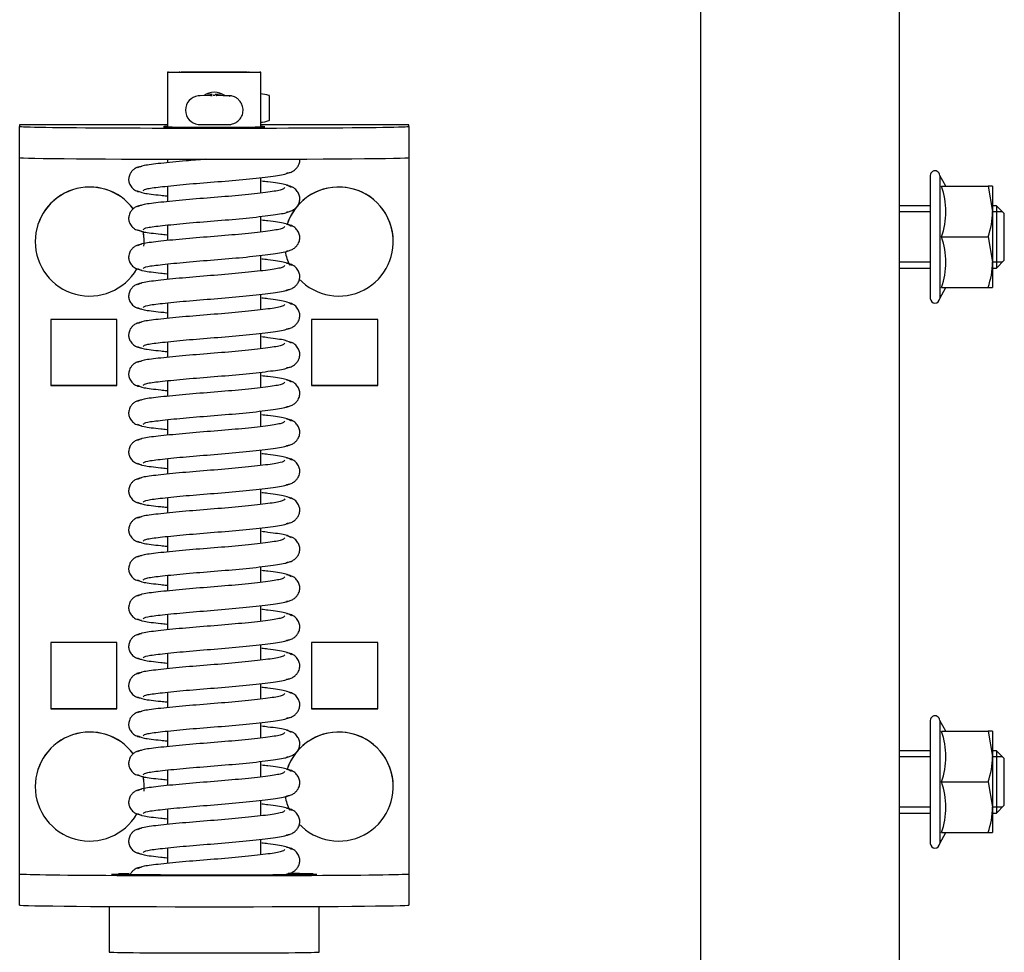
# Model space of a CAD drawing. Header units: centimetres. Extents: x 0 to 55409, y -2708 to 14680.
# Tile 115 of 125: x 50019 to 50032, y 4896 to 4908. Entities that reach past the tile are written whole.
import ezdxf

# ---------------------------------------------------------------- set-up
doc = ezdxf.new("R2010")
doc.units = ezdxf.units.CM
doc.header["$LTSCALE"] = 0.01
doc.layers.add('A-konstrukcja', color=7, linetype='Continuous')

# ---------------------------------------------------------------- blocks, each defined once
blk = doc.blocks.new('A$7E8814B27261F1')
at = {"color": 7, "linetype": 'Continuous'}
for p, q in [((3822.39, 413), (3826.39, 413)), ((3826.39, 413), (3826.6, 413)), ((3826.6, 413), (3827.61, 413)), ((3827.61, 413), (3917.61, 413)), ((3917.61, 413), (3918.39, 413)), ((3918.39, 413), (3922.39, 413)), ((3922.6, 413), (3922.39, 413)), ((3922.6, 394), (3922.6, 413)), ((3837.61, 411), (3837.6, 411)), ((3907.61, 411), (3907.6, 411)), ((3847.61, 409), (3847.61, 400.5)), ((3856.11, 409), (3847.61, 409)), ((3847.64, 409), (3847.64, 400.5)), ((3856.11, 400.5), (3856.11, 409)), ((3889.11, 409), (3889.11, 400.5)), ((3897.61, 409), (3889.11, 409)), ((3889.14, 409), (3889.14, 400.5)), ((3897.61, 400.5), (3897.61, 409)), ((3822.21, 401.5), (3816.35, 401.5)), ((3847.61, 400.5), (3856.11, 400.5)), ((3889.11, 400.5), (3897.61, 400.5)), ((3837.6, 397), (3837.61, 397)), ((3907.6, 397), (3907.61, 397)), ((3829.73, 394), (3827.73, 394)), ((3834.73, 394), (3832.73, 394)), ((3839.73, 394), (3837.73, 394)), ((3844.73, 394), (3842.73, 394)), ((3849.73, 394), (3847.73, 394)), ((3854.73, 394), (3852.73, 394)), ((3859.73, 394), (3857.73, 394)), ((3864.73, 394), (3862.73, 394)), ((3869.73, 394), (3867.73, 394)), ((3874.73, 394), (3872.73, 394)), ((3879.73, 394), (3877.73, 394)), ((3884.73, 394), (3882.73, 394)), ((3889.73, 394), (3887.73, 394)), ((3894.73, 394), (3892.73, 394)), ((3899.72, 394), (3897.73, 394)), ((3904.72, 394), (3902.73, 394)), ((3909.72, 394), (3907.73, 394)), ((3914.72, 394), (3912.73, 394)), ((3918.18, 394), (3917.73, 394)), ((3929.35, 394), (3922.32, 394)), ((3926.33, 389.8), (3926.32, 390.02)), ((3926.35, 388.49), (3926.33, 389.8)), ((3926.51, 388.49), (3926.52, 389.02)), ((3926.33, 386.2), (3926.35, 387.51)), ((3926.52, 386.97), (3926.51, 387.51)), ((3828.84, 382), (3830.84, 382)), ((3833.84, 382), (3835.84, 382)), ((3838.84, 382), (3840.84, 382)), ((3843.84, 382), (3845.84, 382)), ((3848.84, 382), (3850.84, 382)), ((3853.84, 382), (3855.84, 382)), ((3858.84, 382), (3860.84, 382)), ((3863.84, 382), (3865.84, 382)), ((3868.84, 382), (3870.84, 382)), ((3873.84, 382), (3875.84, 382)), ((3878.84, 382), (3880.84, 382)), ((3883.84, 382), (3885.84, 382)), ((3888.84, 382), (3890.84, 382)), ((3893.84, 382), (3895.84, 382)), ((3898.84, 382), (3900.84, 382)), ((3903.84, 382), (3905.84, 382)), ((3908.84, 382), (3910.84, 382)), ((3913.84, 382), (3915.84, 382)), ((3922.32, 382), (3929.35, 382)), ((3922.6, 363), (3922.6, 382)), ((3923.19, 380.91), (3926.34, 380.91)), ((3816.35, 374.5), (3822.21, 374.5)), ((3856.11, 375.5), (3847.61, 375.5)), ((3847.61, 375.5), (3847.61, 367)), ((3847.64, 375.5), (3847.64, 367)), ((3856.11, 367), (3856.11, 375.5)), ((3889.11, 375.5), (3889.11, 367)), ((3897.61, 375.5), (3889.11, 375.5)), ((3889.14, 375.5), (3889.14, 367)), ((3897.61, 367), (3897.61, 375.5)), ((3847.61, 367), (3856.11, 367)), ((3889.11, 367), (3897.61, 367)), ((3837.6, 365), (3837.61, 365)), ((3907.6, 365), (3907.61, 365)), ((3826.39, 363), (3822.39, 363)), ((3826.6, 363), (3826.39, 363)), ((3827.61, 363), (3826.6, 363)), ((3917.61, 363), (3827.61, 363)), ((3918.39, 363), (3917.61, 363)), ((3922.39, 363), (3918.39, 363)), ((3922.39, 363), (3922.6, 363)), ((711.34, 325.5), (4186.6, 325.5)), ((4186.6, 300), (711.34, 300)), ((3834.2, 300), (3834.2, 296)), ((3834.97, 296), (3834.97, 300)), ((3841.44, 296), (3841.44, 300)), ((3842.2, 296), (3842.2, 300)), ((3904.2, 300), (3904.2, 296)), ((3904.97, 296), (3904.97, 300)), ((3911.44, 296), (3911.44, 300)), ((3912.2, 296), (3912.2, 300)), ((3846.1, 296), (3830.3, 296)), ((3846.1, 294.8), (3830.3, 294.8)), ((3830.3, 294.8), (3831.7, 293.99)), ((3844.7, 293.99), (3846.1, 294.8)), ((3916.1, 296), (3900.3, 296)), ((3916.1, 294.8), (3900.3, 294.8)), ((3900.3, 294.8), (3901.7, 293.99)), ((3914.7, 293.99), (3916.1, 294.8)), ((3831.7, 294.57), (3831.7, 288.58)), ((3838.2, 294.57), (3838.2, 288.58)), ((3844.7, 294.57), (3844.7, 288.58)), ((3901.7, 294.57), (3901.7, 288.58)), ((3908.2, 294.57), (3908.2, 288.58)), ((3914.7, 294.57), (3914.7, 288.58)), ((3831.7, 288.58), (3831.7, 288)), ((3838.2, 288.58), (3834.95, 288)), ((3844.7, 288.58), (3841.45, 288)), ((3844.7, 288), (3844.7, 288.58)), ((3901.7, 288.58), (3901.7, 288)), ((3908.2, 288.58), (3904.95, 288)), ((3914.7, 288.58), (3911.45, 288)), ((3914.7, 288), (3914.7, 288.58)), ((3834.95, 288), (3831.7, 288)), ((3834.2, 288), (3834.2, 287.5)), ((3842.2, 287.5), (3834.2, 287.5)), ((3834.2, 287.5), (3835.2, 286.5)), ((3841.45, 288), (3834.95, 288)), ((3834.97, 286.74), (3834.97, 288)), ((3841.2, 286.5), (3842.2, 287.5)), ((3841.44, 286.74), (3841.44, 288)), ((3844.7, 288), (3841.45, 288)), ((3842.2, 287.5), (3842.2, 288)), ((3904.95, 288), (3901.7, 288)), ((3904.2, 288), (3904.2, 287.5)), ((3912.2, 287.5), (3904.2, 287.5)), ((3904.2, 287.5), (3905.2, 286.5)), ((3911.45, 288), (3904.95, 288)), ((3904.97, 286.74), (3904.97, 288)), ((3911.2, 286.5), (3912.2, 287.5)), ((3911.44, 286.74), (3911.44, 288)), ((3914.7, 288), (3911.45, 288)), ((3912.2, 287.5), (3912.2, 288)), ((3835.2, 286.5), (3841.2, 286.5)), ((3905.2, 286.5), (3911.2, 286.5))]:
    blk.add_line(p, q, dxfattribs=at)
for centre, radius, start, end in [((3924.48, 389.85), 1.85, 6.1543, 173.742), ((3924.54, 388), 2.25, 0, 36.7992), ((3928.89, 388.44), 2.54, 178.7797, 184.2455), ((3926.32, 388.22), 0.178, 269.9445, 309.3444), ((3924.54, 388), 2.25, 323.4294, 0), ((3920.15, 386.24), 6.18, 357.0636, 359.6512), ((3830.3, 295.4), 0.6, 90, 270), ((3846.1, 295.4), 0.6, 270, 90), ((3900.3, 295.4), 0.6, 90, 270), ((3916.1, 295.4), 0.6, 270, 90), ((3834.95, 303.46), 9.46, 249.9158, 290.0842), ((3841.45, 303.46), 9.46, 249.9158, 290.0842), ((3904.95, 303.46), 9.46, 249.9158, 290.0842), ((3911.45, 303.46), 9.46, 249.9158, 290.0842), ((3835.07, 298.03), 10.03, 250.3966, 269.3472), ((3841.57, 298.03), 10.03, 250.3966, 269.3472), ((3905.07, 298.03), 10.03, 250.3966, 269.3472), ((3911.57, 298.03), 10.03, 250.3966, 269.3472)]:
    blk.add_arc(centre, radius, start, end, dxfattribs=at)
for centre, major_axis, ratio, start_param, end_param in [((3822.39, 388), (0, -25), 0.008727, 3.141593, 6.283185), ((3826.39, 388), (0, 25), 0.008727, 0, 3.141593), ((3918.39, 388), (0, -25), 0.008727, 3.141593, 6.283185), ((3922.39, 388), (0, 25), 0.008727, 0, 3.141593), ((3837.6, 404), (0, 7), 0.999962, 0, 2.616512), ((3837.6, 404), (0, 7), 0.999962, 3.784375, 6.283185), ((3837.61, 404), (0, 7), 0.999962, 3.783609, 6.283185), ((3907.6, 404), (0, 7), 0.999962, 0, 2.615735), ((3907.6, 404), (0, 7), 0.999962, 3.784139, 6.283185), ((3907.61, 404), (0, 7), 0.999962, 3.78336, 6.283185), ((3816.35, 388), (0, -13.5), 0.008727, 3.141593, 6.283185), ((3826.35, 388), (0, -13.5), 0.008727, 2.51509, 2.713637), ((3837.6, 404), (0, 7), 0.999962, 3.060108, 3.336335), ((3837.61, 404), (0, 7), 0.999962, 3.141593, 3.335206), ((3907.6, 404), (0, 7), 0.999962, 3.056877, 3.333171), ((3907.61, 404), (0, 7), 0.999962, 3.141593, 3.332123), ((3922.35, 388), (0, 6.5), 0.008727, 0, 3.536384), ((3922.35, 388), (0, 6.5), 0.008727, 5.888394, 6.283185), ((3926.5, 390.21), (0, -1.96), 0.008727, 0, 0.523599), ((3926.33, 388.49), (-0.18, 0.003), 0.865992, 3.141593, 3.294186), ((3926.33, 387.51), (-0.18, -0.003), 0.865992, 2.988999, 3.141589), ((3924.75, 382.51), (0.02, -3.2), 0.577306, 4.843168, 5.20299), ((3924.75, 382.51), (0.02, -3.2), 0.577306, 1.07147, 1.431292), ((3924.77, 381.75), (-1.85, -0.03), 0.865992, 0.477512, 0.535263), ((3924.77, 381.75), (1.85, 0.03), 0.865992, 5.713018, 5.770769), ((3826.35, 388), (0, -13.5), 0.008727, 0.346715, 0.791701), ((3837.6, 372), (0, 7), 0.999962, 0.750116, 5.965699), ((3837.6, 372), (0, 7), 0.999962, 0.184005, 0.444261), ((3837.61, 372), (0, 7), 0.999962, 3.141593, 5.966622), ((3907.6, 372), (0, 7), 0.999962, 0.750116, 5.965699), ((3907.6, 372), (0, 7), 0.999962, 0.184005, 0.444261), ((3907.61, 372), (0, 7), 0.999962, 3.141593, 5.966622)]:
    blk.add_ellipse(centre, major_axis=major_axis, ratio=ratio, start_param=start_param, end_param=end_param, dxfattribs=at)
for major_axis in [(0, 6), (0, 4.5)]:
    blk.add_ellipse((3929.35, 388), major_axis=major_axis, ratio=0.008727, dxfattribs=at)
for points, knots in [([(3826.24, 383.34), (3826.23, 385.1), (3826.23, 388.18), (3826.24, 393.34), (3826.26, 397.62), (3826.29, 400.08), (3826.32, 401), (3826.33, 401.19), (3826.33, 401.19)], [0, 0, 0, 0, 0.1687505, 0.3408406, 0.5128737, 0.6842855, 0.7688117, 0.8186463, 0.8186463, 0.8186463, 0.8186463]), ([(3827.24, 397.34), (3827.22, 397.52), (3827.18, 397.82), (3826.96, 398.25), (3826.69, 398.57), (3826.45, 398.74), (3826.32, 398.81), (3826.28, 398.83)], [0, 0, 0, 0, 0.0833472, 0.163832, 0.2395359, 0.3096544, 0.3315427, 0.3315427, 0.3315427, 0.3315427]), ([(3832.24, 397.34), (3832.22, 397.52), (3832.18, 397.82), (3831.96, 398.25), (3831.69, 398.57), (3831.31, 398.85), (3830.85, 399), (3830.4, 399.01), (3829.9, 398.87), (3829.43, 398.52), (3829.06, 397.98), (3828.99, 397.57), (3828.96, 397.34)], [0, 0, 0, 0, 0.083347, 0.163832, 0.239536, 0.309654, 0.433413, 0.542458, 0.654363, 0.770804, 0.888002, 1, 1, 1, 1]), ([(3837.24, 397.34), (3837.22, 397.52), (3837.18, 397.82), (3836.96, 398.25), (3836.69, 398.57), (3836.31, 398.85), (3835.84, 399), (3835.4, 399.01), (3834.9, 398.87), (3834.43, 398.52), (3834.06, 397.98), (3833.99, 397.57), (3833.96, 397.34)], [0, 0, 0, 0, 0.083347, 0.163832, 0.239536, 0.309654, 0.433413, 0.542458, 0.654363, 0.770804, 0.888002, 1, 1, 1, 1]), ([(3842.24, 397.34), (3842.22, 397.52), (3842.18, 397.82), (3841.96, 398.25), (3841.69, 398.57), (3841.31, 398.85), (3840.84, 399), (3840.4, 399.01), (3839.9, 398.87), (3839.43, 398.52), (3839.06, 397.98), (3838.99, 397.57), (3838.96, 397.34)], [0, 0, 0, 0, 0.083347, 0.163832, 0.239536, 0.309654, 0.433413, 0.542458, 0.654363, 0.770804, 0.888002, 1, 1, 1, 1]), ([(3847.24, 397.34), (3847.22, 397.52), (3847.18, 397.82), (3846.96, 398.25), (3846.69, 398.57), (3846.31, 398.85), (3845.84, 399), (3845.39, 399.01), (3844.9, 398.87), (3844.43, 398.52), (3844.06, 397.98), (3843.99, 397.57), (3843.96, 397.34)], [0, 0, 0, 0, 0.083347, 0.163832, 0.239536, 0.309654, 0.433413, 0.542458, 0.654363, 0.770804, 0.888002, 1, 1, 1, 1]), ([(3852.24, 397.34), (3852.22, 397.52), (3852.18, 397.82), (3851.96, 398.25), (3851.69, 398.57), (3851.3, 398.85), (3850.84, 399), (3850.39, 399.01), (3849.9, 398.87), (3849.43, 398.52), (3849.06, 397.98), (3848.99, 397.57), (3848.96, 397.34)], [0, 0, 0, 0, 0.083347, 0.163832, 0.239536, 0.309654, 0.433413, 0.542458, 0.654363, 0.770804, 0.888002, 1, 1, 1, 1]), ([(3857.24, 397.34), (3857.22, 397.52), (3857.18, 397.82), (3856.96, 398.25), (3856.69, 398.57), (3856.3, 398.85), (3855.84, 399), (3855.39, 399.01), (3854.9, 398.87), (3854.43, 398.52), (3854.06, 397.98), (3853.99, 397.57), (3853.96, 397.34)], [0, 0, 0, 0, 0.083347, 0.163832, 0.239536, 0.309654, 0.433413, 0.542458, 0.654363, 0.770804, 0.888002, 1, 1, 1, 1]), ([(3862.24, 397.34), (3862.22, 397.52), (3862.17, 397.82), (3861.96, 398.25), (3861.69, 398.57), (3861.3, 398.85), (3860.84, 399), (3860.39, 399.01), (3859.9, 398.87), (3859.43, 398.52), (3859.06, 397.98), (3858.99, 397.57), (3858.96, 397.34)], [0, 0, 0, 0, 0.083347, 0.163832, 0.239536, 0.309654, 0.433413, 0.542458, 0.654363, 0.770804, 0.888002, 1, 1, 1, 1]), ([(3867.24, 397.34), (3867.21, 397.52), (3867.17, 397.82), (3866.96, 398.25), (3866.69, 398.57), (3866.3, 398.85), (3865.84, 399), (3865.39, 399.01), (3864.9, 398.87), (3864.43, 398.52), (3864.06, 397.98), (3863.99, 397.57), (3863.96, 397.34)], [0, 0, 0, 0, 0.083347, 0.163832, 0.239536, 0.309654, 0.433413, 0.542458, 0.654363, 0.770804, 0.888002, 1, 1, 1, 1]), ([(3872.24, 397.34), (3872.21, 397.52), (3872.17, 397.82), (3871.96, 398.25), (3871.68, 398.57), (3871.3, 398.85), (3870.84, 399), (3870.39, 399.01), (3869.9, 398.87), (3869.43, 398.52), (3869.06, 397.98), (3868.99, 397.57), (3868.96, 397.34)], [0, 0, 0, 0, 0.083347, 0.163832, 0.239536, 0.309654, 0.433413, 0.542458, 0.654363, 0.770804, 0.888002, 1, 1, 1, 1]), ([(3877.24, 397.34), (3877.21, 397.52), (3877.17, 397.82), (3876.96, 398.25), (3876.68, 398.57), (3876.3, 398.85), (3875.84, 399), (3875.39, 399.01), (3874.9, 398.87), (3874.43, 398.52), (3874.06, 397.98), (3873.99, 397.57), (3873.96, 397.34)], [0, 0, 0, 0, 0.083347, 0.163832, 0.239536, 0.309654, 0.433413, 0.542458, 0.654363, 0.770804, 0.888002, 1, 1, 1, 1]), ([(3882.24, 397.34), (3882.21, 397.52), (3882.17, 397.82), (3881.96, 398.25), (3881.68, 398.57), (3881.3, 398.85), (3880.84, 399), (3880.39, 399.01), (3879.9, 398.87), (3879.43, 398.52), (3879.06, 397.98), (3878.99, 397.57), (3878.96, 397.34)], [0, 0, 0, 0, 0.083347, 0.163832, 0.239536, 0.309654, 0.433413, 0.542458, 0.654363, 0.770804, 0.888002, 1, 1, 1, 1]), ([(3887.24, 397.34), (3887.21, 397.52), (3887.17, 397.82), (3886.96, 398.25), (3886.68, 398.57), (3886.3, 398.85), (3885.84, 399), (3885.39, 399.01), (3884.9, 398.87), (3884.43, 398.52), (3884.06, 397.98), (3883.99, 397.57), (3883.96, 397.34)], [0, 0, 0, 0, 0.083347, 0.163832, 0.239536, 0.309654, 0.433413, 0.542458, 0.654363, 0.770804, 0.888002, 1, 1, 1, 1]), ([(3892.23, 397.34), (3892.21, 397.52), (3892.17, 397.82), (3891.96, 398.25), (3891.68, 398.57), (3891.3, 398.85), (3890.84, 399), (3890.39, 399.01), (3889.9, 398.87), (3889.43, 398.52), (3889.06, 397.98), (3888.99, 397.57), (3888.96, 397.34)], [0, 0, 0, 0, 0.083347, 0.163832, 0.239536, 0.309654, 0.433413, 0.542458, 0.654363, 0.770804, 0.888002, 1, 1, 1, 1]), ([(3897.23, 397.34), (3897.21, 397.52), (3897.17, 397.82), (3896.96, 398.25), (3896.68, 398.57), (3896.3, 398.85), (3895.84, 399), (3895.39, 399.01), (3894.9, 398.87), (3894.43, 398.52), (3894.06, 397.98), (3893.99, 397.57), (3893.96, 397.34)], [0, 0, 0, 0, 0.083347, 0.163832, 0.239536, 0.309654, 0.433413, 0.542458, 0.654363, 0.770804, 0.888002, 1, 1, 1, 1]), ([(3902.23, 397.34), (3902.21, 397.52), (3902.17, 397.82), (3901.96, 398.25), (3901.68, 398.57), (3901.3, 398.85), (3900.84, 399), (3900.39, 399.01), (3899.9, 398.87), (3899.43, 398.52), (3899.06, 397.98), (3898.99, 397.57), (3898.96, 397.34)], [0, 0, 0, 0, 0.083347, 0.163832, 0.239536, 0.309654, 0.433413, 0.542458, 0.654363, 0.770804, 0.888002, 1, 1, 1, 1]), ([(3907.23, 397.34), (3907.21, 397.52), (3907.17, 397.82), (3906.96, 398.25), (3906.68, 398.57), (3906.3, 398.85), (3905.84, 399), (3905.39, 399.01), (3904.9, 398.87), (3904.43, 398.52), (3904.06, 397.98), (3903.99, 397.57), (3903.96, 397.34)], [0, 0, 0, 0, 0.083347, 0.163832, 0.239536, 0.309654, 0.433413, 0.542458, 0.654363, 0.770804, 0.888002, 1, 1, 1, 1]), ([(3912.23, 397.34), (3912.21, 397.52), (3912.17, 397.82), (3911.96, 398.25), (3911.68, 398.57), (3911.3, 398.85), (3910.84, 399), (3910.39, 399.01), (3909.9, 398.87), (3909.43, 398.52), (3909.06, 397.98), (3908.99, 397.57), (3908.96, 397.34)], [0, 0, 0, 0, 0.083347, 0.163832, 0.239536, 0.309654, 0.433413, 0.542458, 0.654363, 0.770804, 0.888002, 1, 1, 1, 1]), ([(3917.23, 397.34), (3917.21, 397.52), (3917.17, 397.82), (3916.96, 398.25), (3916.68, 398.57), (3916.3, 398.85), (3915.84, 399), (3915.39, 399.01), (3914.9, 398.87), (3914.43, 398.52), (3914.06, 397.98), (3913.99, 397.57), (3913.96, 397.34)], [0, 0, 0, 0, 0.083347, 0.163832, 0.239536, 0.309654, 0.433413, 0.542458, 0.654363, 0.770804, 0.888002, 1, 1, 1, 1]), ([(3829.54, 378.92), (3829.42, 379.02), (3829.21, 379.25), (3828.91, 381.3), (3828.57, 384.32), (3828.26, 388.01), (3827.97, 391.77), (3827.64, 394.98), (3827.37, 397.3), (3827.17, 397.67), (3827.06, 397.84)], [0, 0, 0, 0, 0.121791, 0.240967, 0.366377, 0.489817, 0.61453, 0.74385, 0.869259, 1, 1, 1, 1]), ([(3829.14, 397.84), (3829.03, 397.67), (3828.83, 397.31), (3828.63, 395.58), (3828.5, 394.36), (3828.47, 394.09)], [0, 0, 0, 0, 0.2559837, 0.5017023, 0.5678083, 0.5678083, 0.5678083, 0.5678083]), ([(3834.54, 378.92), (3834.42, 379.02), (3834.21, 379.25), (3833.91, 381.3), (3833.57, 384.32), (3833.26, 388.01), (3832.97, 391.77), (3832.64, 394.98), (3832.37, 397.3), (3832.17, 397.67), (3832.06, 397.84)], [0, 0, 0, 0, 0.121791, 0.240967, 0.366377, 0.489817, 0.61453, 0.74385, 0.869259, 1, 1, 1, 1]), ([(3834.14, 397.84), (3834.03, 397.67), (3833.83, 397.31), (3833.63, 395.58), (3833.5, 394.36), (3833.47, 394.09)], [0, 0, 0, 0, 0.2559837, 0.5017023, 0.5678083, 0.5678083, 0.5678083, 0.5678083]), ([(3839.54, 378.92), (3839.42, 379.02), (3839.21, 379.25), (3838.91, 381.3), (3838.57, 384.32), (3838.26, 388.01), (3837.97, 391.77), (3837.64, 394.98), (3837.37, 397.3), (3837.17, 397.67), (3837.06, 397.84)], [0, 0, 0, 0, 0.121791, 0.240967, 0.366377, 0.489817, 0.61453, 0.74385, 0.869259, 1, 1, 1, 1]), ([(3839.14, 397.84), (3839.03, 397.67), (3838.83, 397.31), (3838.63, 395.58), (3838.5, 394.36), (3838.47, 394.09)], [0, 0, 0, 0, 0.2559837, 0.5017023, 0.5678083, 0.5678083, 0.5678083, 0.5678083]), ([(3844.54, 378.92), (3844.42, 379.02), (3844.21, 379.25), (3843.91, 381.3), (3843.57, 384.32), (3843.26, 388.01), (3842.97, 391.77), (3842.64, 394.98), (3842.37, 397.3), (3842.17, 397.67), (3842.06, 397.84)], [0, 0, 0, 0, 0.121791, 0.240967, 0.366377, 0.489817, 0.61453, 0.74385, 0.869259, 1, 1, 1, 1]), ([(3844.14, 397.84), (3844.03, 397.67), (3843.83, 397.31), (3843.63, 395.58), (3843.5, 394.36), (3843.47, 394.09)], [0, 0, 0, 0, 0.2559837, 0.5017023, 0.5678083, 0.5678083, 0.5678083, 0.5678083]), ([(3849.54, 378.92), (3849.42, 379.02), (3849.21, 379.25), (3848.91, 381.3), (3848.57, 384.32), (3848.26, 388.01), (3847.97, 391.77), (3847.64, 394.98), (3847.37, 397.3), (3847.17, 397.67), (3847.06, 397.84)], [0, 0, 0, 0, 0.121791, 0.240967, 0.366377, 0.489817, 0.61453, 0.74385, 0.869259, 1, 1, 1, 1]), ([(3849.14, 397.84), (3849.03, 397.67), (3848.83, 397.31), (3848.63, 395.58), (3848.5, 394.36), (3848.47, 394.09)], [0, 0, 0, 0, 0.2559837, 0.5017023, 0.5678083, 0.5678083, 0.5678083, 0.5678083]), ([(3854.54, 378.92), (3854.42, 379.02), (3854.21, 379.25), (3853.91, 381.3), (3853.56, 384.32), (3853.26, 388.01), (3852.97, 391.77), (3852.64, 394.98), (3852.37, 397.3), (3852.17, 397.67), (3852.06, 397.84)], [0, 0, 0, 0, 0.121791, 0.240967, 0.366377, 0.489817, 0.61453, 0.74385, 0.869259, 1, 1, 1, 1]), ([(3854.14, 397.84), (3854.03, 397.67), (3853.83, 397.31), (3853.63, 395.58), (3853.5, 394.36), (3853.47, 394.09)], [0, 0, 0, 0, 0.2559837, 0.5017023, 0.5678083, 0.5678083, 0.5678083, 0.5678083]), ([(3859.54, 378.92), (3859.42, 379.02), (3859.21, 379.25), (3858.91, 381.3), (3858.56, 384.32), (3858.26, 388.01), (3857.97, 391.77), (3857.64, 394.98), (3857.37, 397.3), (3857.17, 397.67), (3857.06, 397.84)], [0, 0, 0, 0, 0.121791, 0.240967, 0.366377, 0.489817, 0.61453, 0.74385, 0.869259, 1, 1, 1, 1]), ([(3859.14, 397.84), (3859.03, 397.67), (3858.83, 397.31), (3858.63, 395.58), (3858.5, 394.36), (3858.47, 394.09)], [0, 0, 0, 0, 0.2559837, 0.5017023, 0.5678083, 0.5678083, 0.5678083, 0.5678083]), ([(3864.54, 378.92), (3864.42, 379.02), (3864.21, 379.25), (3863.91, 381.3), (3863.56, 384.32), (3863.26, 388.01), (3862.96, 391.77), (3862.64, 394.98), (3862.37, 397.3), (3862.17, 397.67), (3862.06, 397.84)], [0, 0, 0, 0, 0.121791, 0.240967, 0.366377, 0.489817, 0.61453, 0.74385, 0.869259, 1, 1, 1, 1]), ([(3864.14, 397.84), (3864.03, 397.67), (3863.83, 397.31), (3863.63, 395.58), (3863.5, 394.36), (3863.47, 394.09)], [0, 0, 0, 0, 0.2559837, 0.5017023, 0.5678083, 0.5678083, 0.5678083, 0.5678083]), ([(3869.54, 378.92), (3869.42, 379.02), (3869.21, 379.25), (3868.91, 381.3), (3868.56, 384.32), (3868.26, 388.01), (3867.96, 391.77), (3867.64, 394.98), (3867.37, 397.3), (3867.17, 397.67), (3867.06, 397.84)], [0, 0, 0, 0, 0.121791, 0.240967, 0.366377, 0.489817, 0.61453, 0.74385, 0.869259, 1, 1, 1, 1]), ([(3869.14, 397.84), (3869.02, 397.67), (3868.83, 397.31), (3868.63, 395.58), (3868.5, 394.36), (3868.47, 394.09)], [0, 0, 0, 0, 0.2559837, 0.5017023, 0.5678083, 0.5678083, 0.5678083, 0.5678083]), ([(3874.54, 378.92), (3874.42, 379.02), (3874.21, 379.25), (3873.91, 381.3), (3873.56, 384.32), (3873.26, 388.01), (3872.96, 391.77), (3872.64, 394.98), (3872.37, 397.3), (3872.17, 397.67), (3872.06, 397.84)], [0, 0, 0, 0, 0.121791, 0.240967, 0.366377, 0.489817, 0.61453, 0.74385, 0.869259, 1, 1, 1, 1]), ([(3874.14, 397.84), (3874.02, 397.67), (3873.83, 397.31), (3873.63, 395.58), (3873.5, 394.36), (3873.47, 394.09)], [0, 0, 0, 0, 0.2559837, 0.5017023, 0.5678083, 0.5678083, 0.5678083, 0.5678083]), ([(3879.54, 378.92), (3879.42, 379.02), (3879.21, 379.25), (3878.91, 381.3), (3878.56, 384.32), (3878.26, 388.01), (3877.96, 391.77), (3877.64, 394.98), (3877.37, 397.3), (3877.17, 397.67), (3877.06, 397.84)], [0, 0, 0, 0, 0.121791, 0.240967, 0.366377, 0.489817, 0.61453, 0.74385, 0.869259, 1, 1, 1, 1]), ([(3879.14, 397.84), (3879.02, 397.67), (3878.83, 397.31), (3878.63, 395.58), (3878.5, 394.36), (3878.47, 394.09)], [0, 0, 0, 0, 0.2559837, 0.5017023, 0.5678083, 0.5678083, 0.5678083, 0.5678083]), ([(3884.54, 378.92), (3884.42, 379.02), (3884.21, 379.25), (3883.91, 381.3), (3883.56, 384.32), (3883.26, 388.01), (3882.96, 391.77), (3882.64, 394.98), (3882.37, 397.3), (3882.17, 397.67), (3882.06, 397.84)], [0, 0, 0, 0, 0.121791, 0.240967, 0.366377, 0.489817, 0.61453, 0.74385, 0.869259, 1, 1, 1, 1]), ([(3884.14, 397.84), (3884.02, 397.67), (3883.83, 397.31), (3883.63, 395.58), (3883.5, 394.36), (3883.47, 394.09)], [0, 0, 0, 0, 0.2559837, 0.5017023, 0.5678083, 0.5678083, 0.5678083, 0.5678083]), ([(3889.54, 378.92), (3889.42, 379.02), (3889.21, 379.25), (3888.91, 381.3), (3888.56, 384.32), (3888.26, 388.01), (3887.96, 391.77), (3887.64, 394.98), (3887.37, 397.3), (3887.17, 397.67), (3887.06, 397.84)], [0, 0, 0, 0, 0.121791, 0.240967, 0.366377, 0.489817, 0.61453, 0.74385, 0.869259, 1, 1, 1, 1]), ([(3889.14, 397.84), (3889.02, 397.67), (3888.83, 397.31), (3888.63, 395.58), (3888.5, 394.36), (3888.47, 394.09)], [0, 0, 0, 0, 0.2559837, 0.5017023, 0.5678083, 0.5678083, 0.5678083, 0.5678083]), ([(3894.54, 378.92), (3894.42, 379.02), (3894.21, 379.25), (3893.91, 381.3), (3893.56, 384.32), (3893.26, 388.01), (3892.96, 391.77), (3892.64, 394.98), (3892.37, 397.3), (3892.17, 397.67), (3892.06, 397.84)], [0, 0, 0, 0, 0.121791, 0.240967, 0.366377, 0.489817, 0.61453, 0.74385, 0.869259, 1, 1, 1, 1]), ([(3894.14, 397.84), (3894.02, 397.67), (3893.83, 397.31), (3893.63, 395.58), (3893.5, 394.36), (3893.47, 394.09)], [0, 0, 0, 0, 0.2559837, 0.5017023, 0.5678083, 0.5678083, 0.5678083, 0.5678083]), ([(3899.54, 378.92), (3899.42, 379.02), (3899.2, 379.25), (3898.91, 381.3), (3898.56, 384.32), (3898.26, 388.01), (3897.96, 391.77), (3897.64, 394.98), (3897.37, 397.3), (3897.17, 397.67), (3897.06, 397.84)], [0, 0, 0, 0, 0.121791, 0.240967, 0.366377, 0.489817, 0.61453, 0.74385, 0.869259, 1, 1, 1, 1]), ([(3899.14, 397.84), (3899.02, 397.67), (3898.83, 397.31), (3898.63, 395.58), (3898.5, 394.36), (3898.47, 394.09)], [0, 0, 0, 0, 0.2559837, 0.5017023, 0.5678083, 0.5678083, 0.5678083, 0.5678083]), ([(3904.54, 378.92), (3904.42, 379.02), (3904.2, 379.25), (3903.91, 381.3), (3903.56, 384.32), (3903.26, 388.01), (3902.96, 391.77), (3902.64, 394.98), (3902.36, 397.3), (3902.17, 397.67), (3902.06, 397.84)], [0, 0, 0, 0, 0.121791, 0.240967, 0.366377, 0.489817, 0.61453, 0.74385, 0.869259, 1, 1, 1, 1]), ([(3904.13, 397.84), (3904.02, 397.67), (3903.83, 397.31), (3903.63, 395.58), (3903.5, 394.36), (3903.47, 394.09)], [0, 0, 0, 0, 0.2559837, 0.5017023, 0.5678083, 0.5678083, 0.5678083, 0.5678083]), ([(3909.54, 378.92), (3909.42, 379.02), (3909.2, 379.25), (3908.91, 381.3), (3908.56, 384.32), (3908.26, 388.01), (3907.96, 391.77), (3907.64, 394.98), (3907.36, 397.3), (3907.17, 397.67), (3907.06, 397.84)], [0, 0, 0, 0, 0.121791, 0.240967, 0.366377, 0.489817, 0.61453, 0.74385, 0.869259, 1, 1, 1, 1]), ([(3909.13, 397.84), (3909.02, 397.67), (3908.83, 397.31), (3908.63, 395.58), (3908.5, 394.36), (3908.47, 394.09)], [0, 0, 0, 0, 0.2559837, 0.5017023, 0.5678083, 0.5678083, 0.5678083, 0.5678083]), ([(3914.54, 378.92), (3914.42, 379.02), (3914.2, 379.25), (3913.91, 381.3), (3913.56, 384.32), (3913.26, 388.01), (3912.96, 391.77), (3912.64, 394.98), (3912.36, 397.3), (3912.17, 397.67), (3912.06, 397.84)], [0, 0, 0, 0, 0.121791, 0.240967, 0.366377, 0.489817, 0.61453, 0.74385, 0.869259, 1, 1, 1, 1]), ([(3914.13, 397.84), (3914.02, 397.67), (3913.83, 397.31), (3913.62, 395.58), (3913.5, 394.36), (3913.47, 394.09)], [0, 0, 0, 0, 0.2559837, 0.5017023, 0.5678083, 0.5678083, 0.5678083, 0.5678083]), ([(3918.17, 389.11), (3918.1, 389.97), (3917.93, 392.08), (3917.64, 394.98), (3917.36, 397.3), (3917.17, 397.67), (3917.06, 397.84)], [0.5271569, 0.5271569, 0.5271569, 0.5271569, 0.6145301, 0.7438503, 0.8692586, 1, 1, 1, 1]), ([(3829.15, 397.14), (3829.24, 397.05), (3829.42, 396.8), (3829.66, 394.75), (3829.97, 391.71), (3830.26, 387.99), (3830.58, 384.2), (3830.94, 380.97), (3831.21, 379.12), (3831.37, 378.62), (3831.41, 378.5)], [0.0018545, 0.0018545, 0.0018545, 0.0018545, 0.1218156, 0.2410193, 0.3664581, 0.489919, 0.6146396, 0.7439488, 0.8693234, 0.9192158, 0.9192158, 0.9192158, 0.9192158]), ([(3834.14, 397.14), (3834.24, 397.05), (3834.41, 396.8), (3834.66, 394.75), (3834.97, 391.71), (3835.26, 387.99), (3835.58, 384.2), (3835.94, 380.97), (3836.21, 379.12), (3836.37, 378.62), (3836.41, 378.5)], [0.0018545, 0.0018545, 0.0018545, 0.0018545, 0.1218156, 0.2410193, 0.3664581, 0.489919, 0.6146396, 0.7439488, 0.8693234, 0.9192158, 0.9192158, 0.9192158, 0.9192158]), ([(3839.14, 397.14), (3839.24, 397.05), (3839.41, 396.8), (3839.66, 394.75), (3839.97, 391.71), (3840.26, 387.99), (3840.58, 384.2), (3840.94, 380.97), (3841.21, 379.12), (3841.37, 378.62), (3841.41, 378.5)], [0.0018545, 0.0018545, 0.0018545, 0.0018545, 0.1218156, 0.2410193, 0.3664581, 0.489919, 0.6146396, 0.7439488, 0.8693234, 0.9192158, 0.9192158, 0.9192158, 0.9192158]), ([(3844.14, 397.14), (3844.24, 397.05), (3844.41, 396.8), (3844.66, 394.75), (3844.97, 391.71), (3845.26, 387.99), (3845.58, 384.2), (3845.94, 380.97), (3846.21, 379.12), (3846.37, 378.62), (3846.41, 378.5)], [0.0018545, 0.0018545, 0.0018545, 0.0018545, 0.1218156, 0.2410193, 0.3664581, 0.489919, 0.6146396, 0.7439488, 0.8693234, 0.9192158, 0.9192158, 0.9192158, 0.9192158]), ([(3849.14, 397.14), (3849.24, 397.05), (3849.41, 396.8), (3849.66, 394.75), (3849.97, 391.71), (3850.26, 387.99), (3850.58, 384.2), (3850.94, 380.97), (3851.21, 379.12), (3851.37, 378.62), (3851.41, 378.5)], [0.0018545, 0.0018545, 0.0018545, 0.0018545, 0.1218156, 0.2410193, 0.3664581, 0.489919, 0.6146396, 0.7439488, 0.8693234, 0.9192158, 0.9192158, 0.9192158, 0.9192158]), ([(3854.14, 397.14), (3854.24, 397.05), (3854.41, 396.8), (3854.66, 394.75), (3854.97, 391.71), (3855.26, 387.99), (3855.58, 384.2), (3855.94, 380.97), (3856.21, 379.12), (3856.37, 378.62), (3856.41, 378.5)], [0.0018545, 0.0018545, 0.0018545, 0.0018545, 0.1218156, 0.2410193, 0.3664581, 0.489919, 0.6146396, 0.7439488, 0.8693234, 0.9192158, 0.9192158, 0.9192158, 0.9192158]), ([(3859.14, 397.14), (3859.24, 397.05), (3859.41, 396.8), (3859.66, 394.75), (3859.97, 391.71), (3860.26, 387.99), (3860.58, 384.2), (3860.94, 380.97), (3861.21, 379.12), (3861.37, 378.62), (3861.41, 378.5)], [0.0018545, 0.0018545, 0.0018545, 0.0018545, 0.1218156, 0.2410193, 0.3664581, 0.489919, 0.6146396, 0.7439488, 0.8693234, 0.9192158, 0.9192158, 0.9192158, 0.9192158]), ([(3864.14, 397.14), (3864.24, 397.05), (3864.41, 396.8), (3864.66, 394.75), (3864.97, 391.71), (3865.26, 387.99), (3865.58, 384.2), (3865.94, 380.97), (3866.21, 379.12), (3866.37, 378.62), (3866.41, 378.5)], [0.0018545, 0.0018545, 0.0018545, 0.0018545, 0.1218156, 0.2410193, 0.3664581, 0.489919, 0.6146396, 0.7439488, 0.8693234, 0.9192158, 0.9192158, 0.9192158, 0.9192158]), ([(3869.14, 397.14), (3869.24, 397.05), (3869.41, 396.8), (3869.66, 394.75), (3869.97, 391.71), (3870.26, 387.99), (3870.58, 384.2), (3870.94, 380.97), (3871.21, 379.12), (3871.37, 378.62), (3871.41, 378.5)], [0.0018545, 0.0018545, 0.0018545, 0.0018545, 0.1218156, 0.2410193, 0.3664581, 0.489919, 0.6146396, 0.7439488, 0.8693234, 0.9192158, 0.9192158, 0.9192158, 0.9192158]), ([(3874.14, 397.14), (3874.24, 397.05), (3874.41, 396.8), (3874.66, 394.75), (3874.97, 391.71), (3875.26, 387.99), (3875.58, 384.2), (3875.94, 380.97), (3876.21, 379.12), (3876.37, 378.62), (3876.41, 378.5)], [0.0018545, 0.0018545, 0.0018545, 0.0018545, 0.1218156, 0.2410193, 0.3664581, 0.489919, 0.6146396, 0.7439488, 0.8693234, 0.9192158, 0.9192158, 0.9192158, 0.9192158]), ([(3879.14, 397.14), (3879.24, 397.05), (3879.41, 396.8), (3879.66, 394.75), (3879.97, 391.71), (3880.26, 387.99), (3880.58, 384.2), (3880.94, 380.97), (3881.21, 379.12), (3881.37, 378.62), (3881.41, 378.5)], [0.0018545, 0.0018545, 0.0018545, 0.0018545, 0.1218156, 0.2410193, 0.3664581, 0.489919, 0.6146396, 0.7439488, 0.8693234, 0.9192158, 0.9192158, 0.9192158, 0.9192158]), ([(3884.14, 397.14), (3884.24, 397.05), (3884.41, 396.8), (3884.66, 394.75), (3884.97, 391.71), (3885.26, 387.99), (3885.57, 384.2), (3885.94, 380.97), (3886.21, 379.12), (3886.37, 378.62), (3886.41, 378.5)], [0.0018545, 0.0018545, 0.0018545, 0.0018545, 0.1218156, 0.2410193, 0.3664581, 0.489919, 0.6146396, 0.7439488, 0.8693234, 0.9192158, 0.9192158, 0.9192158, 0.9192158]), ([(3889.14, 397.14), (3889.24, 397.05), (3889.41, 396.8), (3889.66, 394.75), (3889.97, 391.71), (3890.26, 387.99), (3890.57, 384.2), (3890.94, 380.97), (3891.2, 379.12), (3891.37, 378.62), (3891.41, 378.5)], [0.0018545, 0.0018545, 0.0018545, 0.0018545, 0.1218156, 0.2410193, 0.3664581, 0.489919, 0.6146396, 0.7439488, 0.8693234, 0.9192158, 0.9192158, 0.9192158, 0.9192158]), ([(3894.14, 397.14), (3894.24, 397.05), (3894.41, 396.8), (3894.66, 394.75), (3894.97, 391.71), (3895.26, 387.99), (3895.57, 384.2), (3895.94, 380.97), (3896.2, 379.12), (3896.36, 378.62), (3896.41, 378.5)], [0.0018545, 0.0018545, 0.0018545, 0.0018545, 0.1218156, 0.2410193, 0.3664581, 0.489919, 0.6146396, 0.7439488, 0.8693234, 0.9192158, 0.9192158, 0.9192158, 0.9192158]), ([(3899.14, 397.14), (3899.24, 397.05), (3899.41, 396.8), (3899.66, 394.75), (3899.97, 391.71), (3900.26, 387.99), (3900.57, 384.2), (3900.94, 380.97), (3901.2, 379.12), (3901.36, 378.62), (3901.41, 378.5)], [0.0018545, 0.0018545, 0.0018545, 0.0018545, 0.1218156, 0.2410193, 0.3664581, 0.489919, 0.6146396, 0.7439488, 0.8693234, 0.9192158, 0.9192158, 0.9192158, 0.9192158]), ([(3904.14, 397.14), (3904.24, 397.05), (3904.41, 396.8), (3904.65, 394.75), (3904.97, 391.71), (3905.26, 387.99), (3905.57, 384.2), (3905.94, 380.97), (3906.2, 379.12), (3906.36, 378.62), (3906.41, 378.5)], [0.0018545, 0.0018545, 0.0018545, 0.0018545, 0.1218156, 0.2410193, 0.3664581, 0.489919, 0.6146396, 0.7439488, 0.8693234, 0.9192158, 0.9192158, 0.9192158, 0.9192158]), ([(3909.14, 397.14), (3909.24, 397.05), (3909.41, 396.8), (3909.65, 394.75), (3909.97, 391.71), (3910.26, 387.99), (3910.57, 384.2), (3910.94, 380.97), (3911.2, 379.12), (3911.36, 378.62), (3911.41, 378.5)], [0.0018545, 0.0018545, 0.0018545, 0.0018545, 0.1218156, 0.2410193, 0.3664581, 0.489919, 0.6146396, 0.7439488, 0.8693234, 0.9192158, 0.9192158, 0.9192158, 0.9192158]), ([(3914.14, 397.14), (3914.24, 397.05), (3914.41, 396.8), (3914.65, 394.75), (3914.97, 391.71), (3915.26, 387.99), (3915.57, 384.2), (3915.94, 380.97), (3916.2, 379.12), (3916.36, 378.62), (3916.41, 378.5)], [0.0018545, 0.0018545, 0.0018545, 0.0018545, 0.1218156, 0.2410193, 0.3664581, 0.489919, 0.6146396, 0.7439488, 0.8693234, 0.9192158, 0.9192158, 0.9192158, 0.9192158]), ([(3922.64, 390.05), (3922.64, 390.03), (3922.64, 389.99), (3922.63, 389.93), (3922.63, 389.85), (3922.63, 389.69), (3922.62, 389.32), (3922.62, 388.7), (3922.62, 387.99), (3922.62, 387.28), (3922.62, 386.66), (3922.63, 386.3), (3922.63, 386.14), (3922.63, 386.05), (3922.64, 385.93), (3922.67, 385.74), (3922.76, 385.44), (3922.97, 385.04), (3923.37, 384.63), (3923.94, 384.34), (3924.61, 384.26), (3925.22, 384.42), (3925.68, 384.71), (3925.99, 385.05), (3926.17, 385.37), (3926.27, 385.65), (3926.31, 385.84), (3926.32, 385.91), (3926.32, 385.92)], [0, 0, 0, 0, 0.007126, 0.015061, 0.027782, 0.064752, 0.130843, 0.192476, 0.257067, 0.321197, 0.385418, 0.450701, 0.486741, 0.503766, 0.513236, 0.529507, 0.5564, 0.597331, 0.651388, 0.708338, 0.768649, 0.828436, 0.875837, 0.915619, 0.949095, 0.976271, 0.99638, 1, 1, 1, 1]), ([(3922.63, 389.09), (3922.63, 388.84), (3922.63, 388.39), (3922.63, 387.57), (3922.63, 386.83), (3922.63, 386.27), (3922.66, 385.94), (3922.63, 385.96), (3922.65, 385.9)], [0, 0, 0, 0, 0.1335955, 0.2673237, 0.4009999, 0.5347569, 0.6689666, 0.7329443, 0.7329443, 0.7329443, 0.7329443]), ([(3926.51, 387.51), (3926.51, 387.62), (3926.5, 387.74), (3926.5, 387.79), (3926.5, 387.81), (3926.49, 387.84), (3926.47, 387.88), (3926.44, 387.91), (3926.39, 387.95), (3926.35, 387.95), (3926.32, 387.96)], [0, 0, 0, 0, 0.626817, 0.736417, 0.79444, 0.818937, 0.851227, 0.894082, 0.942759, 1, 1, 1, 1]), ([(3926.35, 387.51), (3926.35, 387.61), (3926.35, 387.72), (3926.35, 387.75), (3926.35, 387.75), (3926.35, 387.73), (3926.35, 387.72), (3926.34, 387.71), (3926.34, 387.71)], [0, 0, 0, 0, 0.644628, 0.838231, 0.935687, 0.968645, 0.996318, 1, 1, 1, 1]), ([(3926.29, 386.03), (3926.29, 386.02), (3926.3, 386), (3926.31, 385.98), (3926.31, 385.96), (3926.31, 385.95), (3926.32, 385.95), (3926.31, 385.96), (3926.31, 386.02), (3926.31, 386.27), (3926.3, 386.59), (3926.3, 386.82), (3926.3, 386.84)], [0.0800382, 0.0800382, 0.0800382, 0.0800382, 0.0962893, 0.108806, 0.1197013, 0.1334389, 0.1570046, 0.20959, 0.3499216, 0.6362148, 0.9816606, 1, 1, 1, 1]), ([(3826.33, 374.81), (3826.33, 374.81), (3826.33, 374.83), (3826.31, 375.11), (3826.29, 376.23), (3826.26, 378.9), (3826.24, 381.73), (3826.24, 383.31), (3826.24, 383.34)], [0.2680874, 0.2680874, 0.2680874, 0.2680874, 0.2823798, 0.3567499, 0.5166961, 0.7465666, 0.9957313, 1, 1, 1, 1]), ([(3829.54, 378.09), (3829.68, 378.27), (3829.92, 378.64), (3830.17, 380.39), (3830.32, 381.63), (3830.35, 381.9)], [0, 0, 0, 0, 0.2563265, 0.5021661, 0.5705083, 0.5705083, 0.5705083, 0.5705083]), ([(3834.54, 378.09), (3834.68, 378.27), (3834.92, 378.64), (3835.17, 380.39), (3835.32, 381.63), (3835.35, 381.9)], [0, 0, 0, 0, 0.2563265, 0.5021661, 0.5705083, 0.5705083, 0.5705083, 0.5705083]), ([(3839.54, 378.09), (3839.68, 378.27), (3839.92, 378.64), (3840.17, 380.39), (3840.32, 381.63), (3840.35, 381.9)], [0, 0, 0, 0, 0.2563265, 0.5021661, 0.5705083, 0.5705083, 0.5705083, 0.5705083]), ([(3844.54, 378.09), (3844.68, 378.27), (3844.92, 378.64), (3845.17, 380.39), (3845.32, 381.63), (3845.35, 381.9)], [0, 0, 0, 0, 0.2563265, 0.5021661, 0.5705083, 0.5705083, 0.5705083, 0.5705083]), ([(3849.54, 378.09), (3849.68, 378.27), (3849.92, 378.64), (3850.17, 380.39), (3850.32, 381.63), (3850.35, 381.9)], [0, 0, 0, 0, 0.2563265, 0.5021661, 0.5705083, 0.5705083, 0.5705083, 0.5705083]), ([(3854.54, 378.09), (3854.68, 378.27), (3854.92, 378.64), (3855.17, 380.39), (3855.32, 381.63), (3855.35, 381.9)], [0, 0, 0, 0, 0.2563265, 0.5021661, 0.5705083, 0.5705083, 0.5705083, 0.5705083]), ([(3859.54, 378.09), (3859.68, 378.27), (3859.92, 378.64), (3860.17, 380.39), (3860.32, 381.63), (3860.35, 381.9)], [0, 0, 0, 0, 0.2563265, 0.5021661, 0.5705083, 0.5705083, 0.5705083, 0.5705083]), ([(3864.54, 378.09), (3864.68, 378.27), (3864.92, 378.64), (3865.17, 380.39), (3865.32, 381.63), (3865.35, 381.9)], [0, 0, 0, 0, 0.2563265, 0.5021661, 0.5705083, 0.5705083, 0.5705083, 0.5705083]), ([(3869.54, 378.09), (3869.68, 378.27), (3869.92, 378.64), (3870.17, 380.39), (3870.32, 381.63), (3870.35, 381.9)], [0, 0, 0, 0, 0.2563265, 0.5021661, 0.5705083, 0.5705083, 0.5705083, 0.5705083]), ([(3874.54, 378.09), (3874.68, 378.27), (3874.92, 378.64), (3875.17, 380.39), (3875.32, 381.63), (3875.35, 381.9)], [0, 0, 0, 0, 0.2563265, 0.5021661, 0.5705083, 0.5705083, 0.5705083, 0.5705083]), ([(3879.54, 378.09), (3879.68, 378.27), (3879.92, 378.64), (3880.17, 380.39), (3880.32, 381.63), (3880.35, 381.9)], [0, 0, 0, 0, 0.2563265, 0.5021661, 0.5705083, 0.5705083, 0.5705083, 0.5705083]), ([(3884.54, 378.09), (3884.68, 378.27), (3884.92, 378.64), (3885.17, 380.39), (3885.32, 381.63), (3885.35, 381.9)], [0, 0, 0, 0, 0.2563265, 0.5021661, 0.5705083, 0.5705083, 0.5705083, 0.5705083]), ([(3889.54, 378.09), (3889.68, 378.27), (3889.92, 378.64), (3890.17, 380.39), (3890.32, 381.63), (3890.35, 381.9)], [0, 0, 0, 0, 0.2563265, 0.5021661, 0.5705083, 0.5705083, 0.5705083, 0.5705083]), ([(3894.54, 378.09), (3894.68, 378.27), (3894.92, 378.64), (3895.17, 380.39), (3895.32, 381.63), (3895.35, 381.9)], [0, 0, 0, 0, 0.2563265, 0.5021661, 0.5705083, 0.5705083, 0.5705083, 0.5705083]), ([(3899.54, 378.09), (3899.68, 378.27), (3899.92, 378.64), (3900.17, 380.39), (3900.32, 381.63), (3900.35, 381.9)], [0, 0, 0, 0, 0.2563265, 0.5021661, 0.5705083, 0.5705083, 0.5705083, 0.5705083]), ([(3904.54, 378.09), (3904.68, 378.27), (3904.92, 378.64), (3905.17, 380.39), (3905.32, 381.63), (3905.35, 381.9)], [0, 0, 0, 0, 0.2563265, 0.5021661, 0.5705083, 0.5705083, 0.5705083, 0.5705083]), ([(3909.54, 378.09), (3909.68, 378.27), (3909.92, 378.64), (3910.17, 380.39), (3910.32, 381.63), (3910.35, 381.9)], [0, 0, 0, 0, 0.2563265, 0.5021661, 0.5705083, 0.5705083, 0.5705083, 0.5705083]), ([(3914.54, 378.09), (3914.68, 378.27), (3914.92, 378.64), (3915.17, 380.39), (3915.32, 381.63), (3915.35, 381.9)], [0, 0, 0, 0, 0.2563265, 0.5021661, 0.5705083, 0.5705083, 0.5705083, 0.5705083]), ([(3826.4, 378.73), (3826.42, 378.55), (3826.47, 378.23), (3826.69, 377.79), (3826.97, 377.46), (3827.37, 377.16), (3827.84, 377), (3828.3, 376.99), (3828.81, 377.14), (3829.3, 377.5), (3829.69, 378.06), (3829.76, 378.49), (3829.8, 378.73)], [0, 0, 0, 0, 0.080651, 0.159172, 0.23381, 0.303783, 0.429662, 0.542654, 0.657068, 0.774035, 0.890097, 1, 1, 1, 1]), ([(3831.4, 378.73), (3831.42, 378.55), (3831.47, 378.23), (3831.69, 377.79), (3831.97, 377.46), (3832.37, 377.16), (3832.84, 377), (3833.3, 376.99), (3833.81, 377.14), (3834.3, 377.5), (3834.69, 378.06), (3834.76, 378.49), (3834.8, 378.73)], [0, 0, 0, 0, 0.080651, 0.159172, 0.23381, 0.303783, 0.429662, 0.542654, 0.657068, 0.774035, 0.890097, 1, 1, 1, 1]), ([(3836.4, 378.73), (3836.42, 378.55), (3836.47, 378.23), (3836.69, 377.79), (3836.97, 377.46), (3837.37, 377.16), (3837.84, 377), (3838.3, 376.99), (3838.81, 377.14), (3839.3, 377.5), (3839.69, 378.06), (3839.76, 378.49), (3839.8, 378.73)], [0, 0, 0, 0, 0.080651, 0.159172, 0.23381, 0.303783, 0.429662, 0.542654, 0.657068, 0.774035, 0.890097, 1, 1, 1, 1]), ([(3841.4, 378.73), (3841.42, 378.55), (3841.46, 378.23), (3841.69, 377.79), (3841.97, 377.46), (3842.37, 377.16), (3842.84, 377), (3843.3, 376.99), (3843.81, 377.14), (3844.3, 377.5), (3844.69, 378.06), (3844.76, 378.49), (3844.8, 378.73)], [0, 0, 0, 0, 0.080651, 0.159172, 0.23381, 0.303783, 0.429662, 0.542654, 0.657068, 0.774035, 0.890097, 1, 1, 1, 1]), ([(3846.4, 378.73), (3846.42, 378.55), (3846.46, 378.23), (3846.69, 377.79), (3846.97, 377.46), (3847.37, 377.16), (3847.84, 377), (3848.3, 376.99), (3848.81, 377.14), (3849.3, 377.5), (3849.69, 378.06), (3849.76, 378.49), (3849.8, 378.73)], [0, 0, 0, 0, 0.080651, 0.159172, 0.23381, 0.303783, 0.429662, 0.542654, 0.657068, 0.774035, 0.890097, 1, 1, 1, 1]), ([(3851.4, 378.73), (3851.42, 378.55), (3851.46, 378.23), (3851.69, 377.79), (3851.97, 377.46), (3852.37, 377.16), (3852.84, 377), (3853.3, 376.99), (3853.81, 377.14), (3854.3, 377.5), (3854.69, 378.06), (3854.76, 378.49), (3854.8, 378.73)], [0, 0, 0, 0, 0.080651, 0.159172, 0.23381, 0.303783, 0.429662, 0.542654, 0.657068, 0.774035, 0.890097, 1, 1, 1, 1]), ([(3856.4, 378.73), (3856.42, 378.55), (3856.46, 378.23), (3856.69, 377.79), (3856.97, 377.46), (3857.37, 377.16), (3857.84, 377), (3858.3, 376.99), (3858.81, 377.14), (3859.3, 377.5), (3859.69, 378.06), (3859.76, 378.49), (3859.8, 378.73)], [0, 0, 0, 0, 0.080651, 0.159172, 0.23381, 0.303783, 0.429662, 0.542654, 0.657068, 0.774035, 0.890097, 1, 1, 1, 1]), ([(3861.4, 378.73), (3861.42, 378.55), (3861.46, 378.23), (3861.69, 377.79), (3861.97, 377.46), (3862.37, 377.16), (3862.84, 377), (3863.3, 376.99), (3863.81, 377.14), (3864.3, 377.5), (3864.69, 378.06), (3864.76, 378.49), (3864.8, 378.73)], [0, 0, 0, 0, 0.080651, 0.159172, 0.23381, 0.303783, 0.429662, 0.542654, 0.657068, 0.774035, 0.890097, 1, 1, 1, 1]), ([(3866.4, 378.73), (3866.42, 378.55), (3866.46, 378.23), (3866.69, 377.79), (3866.97, 377.46), (3867.37, 377.16), (3867.84, 377), (3868.3, 376.99), (3868.81, 377.14), (3869.3, 377.5), (3869.69, 378.06), (3869.76, 378.49), (3869.8, 378.73)], [0, 0, 0, 0, 0.080651, 0.159172, 0.23381, 0.303783, 0.429662, 0.542654, 0.657068, 0.774035, 0.890097, 1, 1, 1, 1]), ([(3871.4, 378.73), (3871.42, 378.55), (3871.46, 378.23), (3871.69, 377.79), (3871.97, 377.46), (3872.37, 377.16), (3872.84, 377), (3873.3, 376.99), (3873.81, 377.14), (3874.3, 377.5), (3874.69, 378.06), (3874.76, 378.49), (3874.8, 378.73)], [0, 0, 0, 0, 0.080651, 0.159172, 0.23381, 0.303783, 0.429662, 0.542654, 0.657068, 0.774035, 0.890097, 1, 1, 1, 1]), ([(3876.39, 378.73), (3876.42, 378.55), (3876.46, 378.23), (3876.69, 377.79), (3876.97, 377.46), (3877.37, 377.16), (3877.84, 377), (3878.3, 376.99), (3878.81, 377.14), (3879.3, 377.5), (3879.69, 378.06), (3879.76, 378.49), (3879.8, 378.73)], [0, 0, 0, 0, 0.080651, 0.159172, 0.23381, 0.303783, 0.429662, 0.542654, 0.657068, 0.774035, 0.890097, 1, 1, 1, 1]), ([(3881.39, 378.73), (3881.42, 378.55), (3881.46, 378.23), (3881.69, 377.79), (3881.97, 377.46), (3882.37, 377.16), (3882.84, 377), (3883.3, 376.99), (3883.81, 377.14), (3884.3, 377.5), (3884.69, 378.06), (3884.76, 378.49), (3884.8, 378.73)], [0, 0, 0, 0, 0.080651, 0.159172, 0.23381, 0.303783, 0.429662, 0.542654, 0.657068, 0.774035, 0.890097, 1, 1, 1, 1]), ([(3886.39, 378.73), (3886.42, 378.55), (3886.46, 378.23), (3886.69, 377.79), (3886.97, 377.46), (3887.37, 377.16), (3887.84, 377), (3888.3, 376.99), (3888.81, 377.14), (3889.3, 377.5), (3889.69, 378.06), (3889.76, 378.49), (3889.8, 378.73)], [0, 0, 0, 0, 0.080651, 0.159172, 0.23381, 0.303783, 0.429662, 0.542654, 0.657068, 0.774035, 0.890097, 1, 1, 1, 1]), ([(3891.39, 378.73), (3891.42, 378.55), (3891.46, 378.23), (3891.69, 377.79), (3891.97, 377.46), (3892.37, 377.16), (3892.84, 377), (3893.3, 376.99), (3893.81, 377.14), (3894.3, 377.5), (3894.69, 378.06), (3894.76, 378.49), (3894.8, 378.73)], [0, 0, 0, 0, 0.080651, 0.159172, 0.23381, 0.303783, 0.429662, 0.542654, 0.657068, 0.774035, 0.890097, 1, 1, 1, 1]), ([(3896.39, 378.73), (3896.42, 378.55), (3896.46, 378.23), (3896.69, 377.79), (3896.97, 377.46), (3897.37, 377.16), (3897.84, 377), (3898.3, 376.99), (3898.81, 377.14), (3899.3, 377.5), (3899.69, 378.06), (3899.76, 378.49), (3899.8, 378.73)], [0, 0, 0, 0, 0.080651, 0.159172, 0.23381, 0.303783, 0.429662, 0.542654, 0.657068, 0.774035, 0.890097, 1, 1, 1, 1]), ([(3901.39, 378.73), (3901.42, 378.55), (3901.46, 378.23), (3901.69, 377.79), (3901.97, 377.46), (3902.36, 377.16), (3902.84, 377), (3903.3, 376.99), (3903.81, 377.14), (3904.3, 377.5), (3904.69, 378.06), (3904.76, 378.49), (3904.8, 378.73)], [0, 0, 0, 0, 0.080651, 0.159172, 0.23381, 0.303783, 0.429662, 0.542654, 0.657068, 0.774035, 0.890097, 1, 1, 1, 1]), ([(3906.39, 378.73), (3906.42, 378.55), (3906.46, 378.23), (3906.69, 377.79), (3906.97, 377.46), (3907.36, 377.16), (3907.84, 377), (3908.3, 376.99), (3908.81, 377.14), (3909.3, 377.5), (3909.69, 378.06), (3909.76, 378.49), (3909.8, 378.73)], [0, 0, 0, 0, 0.080651, 0.159172, 0.23381, 0.303783, 0.429662, 0.542654, 0.657068, 0.774035, 0.890097, 1, 1, 1, 1]), ([(3911.39, 378.73), (3911.42, 378.55), (3911.46, 378.23), (3911.69, 377.79), (3911.97, 377.46), (3912.36, 377.16), (3912.84, 377), (3913.3, 376.99), (3913.81, 377.14), (3914.3, 377.5), (3914.69, 378.06), (3914.76, 378.49), (3914.8, 378.73)], [0, 0, 0, 0, 0.080651, 0.159172, 0.23381, 0.303783, 0.429662, 0.542654, 0.657068, 0.774035, 0.890097, 1, 1, 1, 1]), ([(3916.39, 378.73), (3916.42, 378.55), (3916.46, 378.23), (3916.69, 377.79), (3916.97, 377.46), (3917.36, 377.16), (3917.8, 377.01), (3918.08, 376.99), (3918.2, 377)], [0, 0, 0, 0, 0.0806506, 0.1591718, 0.2338097, 0.3037827, 0.4296619, 0.5154149, 0.5154149, 0.5154149, 0.5154149])]:
    blk.add_open_spline(points, degree=3, knots=knots, dxfattribs=at)

msp = doc.modelspace()

# ---------------------------------------------------------------- block references
at = {"layer": 'A-konstrukcja', "xscale": 0.1, "yscale": 0.1, "zscale": 0.1, "rotation": 89.99999999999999}
msp.add_blockref('A$7E8814B27261F1', (50060.429, 4514.625), dxfattribs=at)

doc.saveas('drawing.dxf')
